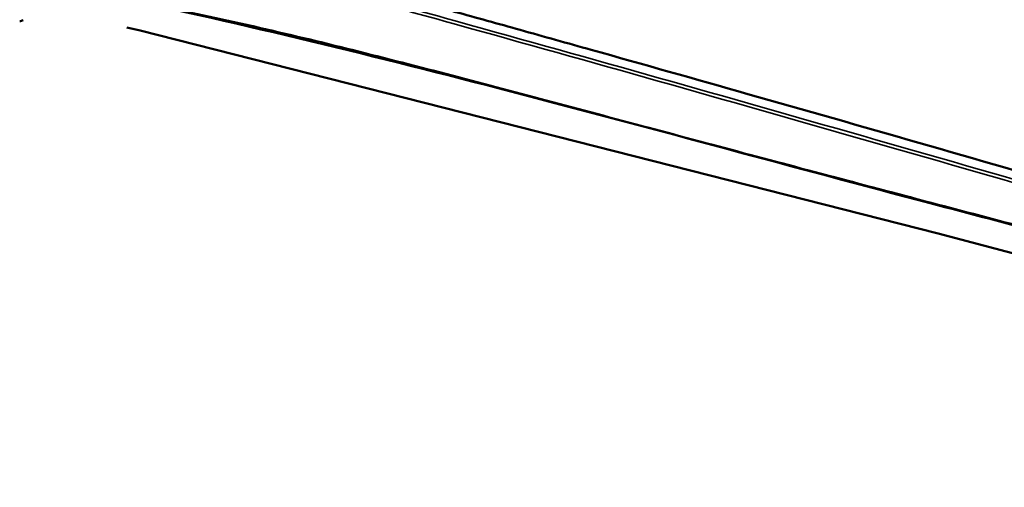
# Model space of a CAD drawing. Header units: inches. Extents: x 1.3 to 22.7, y 0.2 to 18.2.
# Tile 16 of 55: x 6.304 to 7.185, y 13.141 to 13.559. Entities that reach past the tile are written whole.
import ezdxf

# ---------------------------------------------------------------- set-up
doc = ezdxf.new("R2010")
doc.units = ezdxf.units.IN
doc.header["$LTSCALE"] = 0.833333
doc.header["$MEASUREMENT"] = 0
doc.layers.add('Visible (ANSI)', color=7, linetype='Continuous', lineweight=50)
doc.layers.add('Visible Narrow (ANSI)', color=7, linetype='Continuous', lineweight=35)

msp = doc.modelspace()

# ---------------------------------------------------------------- linework, layer by layer
at = {"layer": 'Visible (ANSI)'}
for p, q in [((7.1255, 13.36809), (6.4107, 13.54978)), ((7.985, 13.14122), (7.1255, 13.36809))]:
    msp.add_line(p, q, dxfattribs=at)
at = {"layer": 'Visible (ANSI)', "flags": 128}
for points in [[(6.30739, 13.5588, -0.017359), (6.30426, 13.55786, -0.004204)], [(6.4107, 13.54978, 0.003936), (6.4, 13.55233, 0.00024)]]:
    msp.add_lwpolyline(points, format="xyb", dxfattribs=at)
at = {"layer": 'Visible (ANSI)'}
for points, knots in [([(6.33867, 13.65974), (6.33972, 13.65952), (6.34435, 13.65855), (6.35578, 13.65592), (6.37685, 13.65088), (6.4096, 13.64268), (6.45612, 13.63067), (6.50452, 13.61786), (6.55178, 13.60515), (6.59426, 13.59362), (6.64187, 13.58058), (6.69487, 13.56595), (6.75323, 13.54971), (6.84028, 13.52534), (7.00939, 13.47759), (7.21004, 13.42011), (7.41424, 13.3606), (7.53832, 13.32391), (7.63191, 13.2958), (7.69568, 13.2764), (7.75394, 13.25843), (7.79089, 13.2467), (7.80828, 13.24118)], [0, 0, 0, 0, 0.009513, 0.041989, 0.103346, 0.199513, 0.336424, 0.520017, 0.631176, 0.756234, 0.895932, 1.051016, 1.221724, 1.406292, 1.807929, 2.677688, 3.109515, 3.515113, 3.702409, 3.876348, 4.034665, 4.175099, 4.175099, 4.175099, 4.175099]), ([(7.97707, 13.16946), (7.75739, 13.225), (7.54117, 13.28371), (7.2581, 13.35834), (7.18807, 13.37682), (7.11841, 13.3952)], [0, 0, 0, 0, 1.322351, 1.322351, 1.764925, 1.764925, 1.764925, 1.764925])]:
    msp.add_open_spline(points, degree=3, knots=knots, dxfattribs=at)
msp.add_open_spline([(7.11841, 13.3952), (6.87373, 13.45979), (6.63301, 13.52833), (6.39859, 13.57762)], degree=3, dxfattribs=at)
at = {"layer": 'Visible Narrow (ANSI)', "flags": 128}
msp.add_lwpolyline([(7.11841, 13.3952, -0.026547), (7.11834, 13.39523, -0.009008)], format="xyb", dxfattribs=at)
at = {"layer": 'Visible Narrow (ANSI)'}
for points, knots in [([(6.33138, 13.65092), (6.34276, 13.64854), (6.3542, 13.64574), (6.37632, 13.64034), (6.38701, 13.63766), (6.43347, 13.62587), (6.46935, 13.6164), (6.5644, 13.59095), (6.62376, 13.57466), (6.80303, 13.52492), (6.9238, 13.49073), (7.04571, 13.45587), (7.16876, 13.42069), (7.29297, 13.38476), (7.48744, 13.32753), (7.55689, 13.3069), (7.68472, 13.26819), (7.74299, 13.25018), (7.80149, 13.23159)], [0.000036, 0.000036, 0.000036, 0.000036, 0.103167, 0.103167, 0.199283, 0.199283, 0.519716, 0.519716, 1.043576, 1.043576, 2.087153, 2.087153, 2.087153, 3.130842, 3.130842, 3.701923, 3.701923, 4.174523, 4.174523, 4.174523, 4.174523]), ([(7.80246, 13.23435), (7.74397, 13.25294), (7.68567, 13.27095), (7.55782, 13.30965), (7.48837, 13.33027), (7.29389, 13.38749), (7.16968, 13.4234), (7.04662, 13.45858), (6.92472, 13.49342), (6.80394, 13.5276), (6.62466, 13.57732), (6.5653, 13.5936), (6.47023, 13.61904), (6.43435, 13.62851), (6.38788, 13.6403), (6.37718, 13.64299), (6.35504, 13.64839), (6.34354, 13.65119), (6.33216, 13.65357)], [-4.174531, -4.174531, -4.174531, -4.174531, -3.701923, -3.701923, -3.130842, -3.130842, -2.087153, -2.087153, -2.087153, -1.043576, -1.043576, -0.519716, -0.519716, -0.199283, -0.199283, -0.103167, -0.103167, 0, 0, 0, 0]), ([(7.11797, 13.39617), (7.05635, 13.41244), (6.99501, 13.4287), (6.87321, 13.46112), (6.81273, 13.47736), (6.75255, 13.49335), (6.69263, 13.50927), (6.633, 13.52487), (6.51474, 13.55375), (6.45621, 13.56637), (6.398, 13.57861), (6.398, 13.57861), (6.39799, 13.57861), (6.39799, 13.57861)], [0, 0, 0, 0, 0.524654, 0.524654, 1.049308, 1.049308, 1.049308, 1.574119, 1.574119, 2.098931, 2.098931, 2.098931, 2.098957, 2.098957, 2.098957, 2.098957]), ([(7.97665, 13.17046), (7.95936, 13.17483), (7.94208, 13.1794), (7.90315, 13.18957), (7.8815, 13.19523), (7.8254, 13.20992), (7.79101, 13.21894), (7.68419, 13.24699), (7.61206, 13.26596), (7.54033, 13.28484), (7.46898, 13.30362), (7.39802, 13.32232), (7.25724, 13.35943), (7.18742, 13.37785), (7.11797, 13.39617)], [0.000059, 0.000059, 0.000059, 0.000059, 0.137789, 0.137789, 0.311145, 0.311145, 0.588285, 0.588285, 1.176571, 1.176571, 1.176571, 1.764884, 1.764884, 2.353196, 2.353196, 2.353196, 2.353196])]:
    msp.add_open_spline(points, degree=3, knots=knots, dxfattribs=at)

doc.saveas('drawing.dxf')
